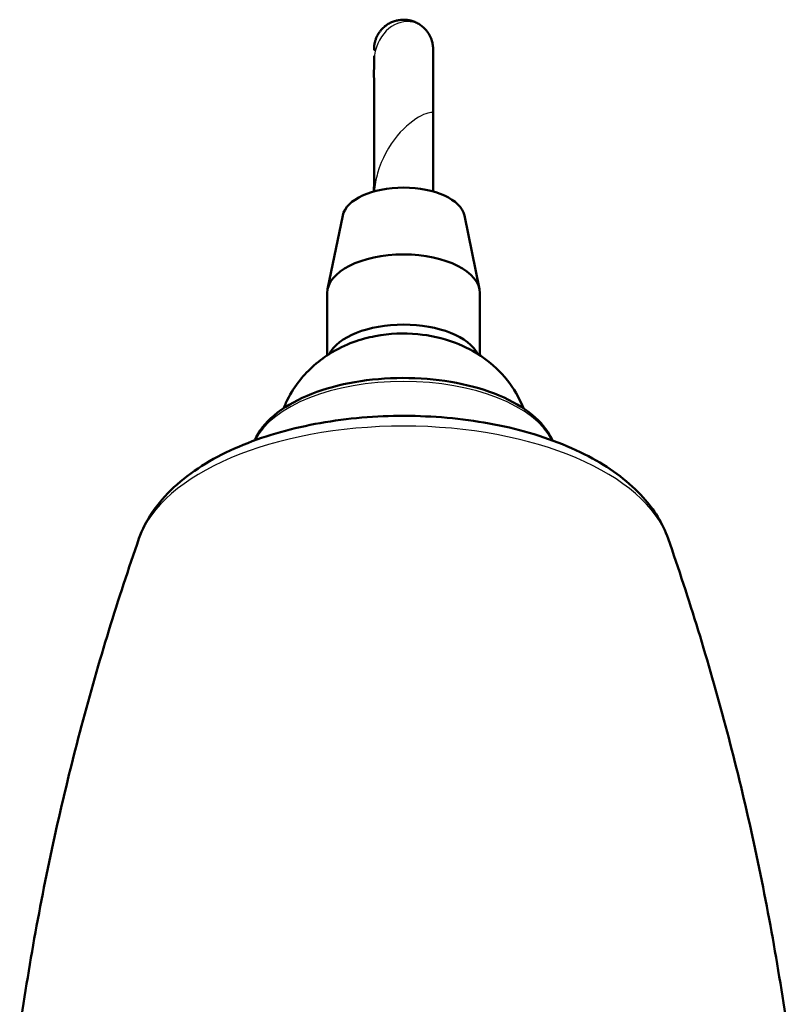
# Model space of a CAD drawing. Header units: millimetres. Extents: x 70 to 1011, y -602 to 1647.
# Tile 53 of 93: x 167 to 243, y 894 to 991. Entities that reach past the tile are written whole.
import ezdxf

# ---------------------------------------------------------------- set-up
doc = ezdxf.new("R2010")
doc.units = ezdxf.units.MM
doc.header["$LTSCALE"] = 0.75
doc.layers.add('Visible', color=7, linetype='Continuous', lineweight=50)
doc.layers.add('Visible Narrow', color=7, linetype='Continuous', lineweight=25)

msp = doc.modelspace()

# ---------------------------------------------------------------- linework, layer by layer
at = {"layer": 'Visible'}
for p, q in [((199.116, 971.815, 64.035), (197.624, 964.57, 68.483)), ((211.051, 971.815, 64.035), (212.542, 964.57, 68.483)), ((197.583, 964.175, 67.812), (197.583, 958.063, 71.412)), ((212.583, 964.175, 67.812), (212.583, 958.063, 71.412))]:
    msp.add_line(p, q, dxfattribs=at)
at = {"layer": 'Visible', "extrusion": (1.88e-14, -0.861629, 0.507538)}
msp.add_arc((205.083, 547.784, -804.844), 6, 5.96662, 174.03338, dxfattribs=at)
at = {"layer": 'Visible', "extrusion": (-5.4e-15, -0.861629, 0.507538)}
msp.add_arc((205.083, 547.784, -796.344), 7.5, 0, 180, dxfattribs=at)
at = {"layer": 'Visible', "extrusion": (1.5e-15, -0.861629, 0.507538)}
msp.add_arc((205.083, 547.784, -788.344), 7.5, 14.07472, 165.92528, dxfattribs=at)
at = {"layer": 'Visible'}
for points, knots in [([(202.187, 988.04, 25.528), (202.187, 988.04, 25.548), (202.187, 988.04, 25.568), (202.187, 988.044, 25.804), (202.186, 988.062, 26.028), (202.186, 988.177, 26.316), (202.187, 988.206, 26.404), (202.188, 988.256, 26.56), (202.189, 988.276, 26.627), (202.191, 988.312, 26.711), (202.191, 988.322, 26.731), (202.193, 988.347, 26.773), (202.194, 988.364, 26.795), (202.197, 988.395, 26.82), (202.198, 988.407, 26.826), (202.2, 988.431, 26.836), (202.201, 988.444, 26.84), (202.205, 988.482, 26.846), (202.208, 988.509, 26.845), (202.219, 988.586, 26.835), (202.227, 988.637, 26.82), (202.25, 988.758, 26.776), (202.266, 988.827, 26.745), (202.309, 988.988, 26.668), (202.338, 989.078, 26.619), (202.395, 989.225, 26.582), (202.417, 989.279, 26.574), (202.475, 989.405, 26.573), (202.512, 989.479, 26.587), (202.586, 989.611, 26.637), (202.622, 989.67, 26.672), (202.709, 989.802, 26.768), (202.76, 989.872, 26.834), (202.865, 990.004, 26.943), (202.919, 990.067, 26.988), (203.013, 990.168, 27.029), (203.049, 990.204, 27.039), (203.142, 990.294, 27.049), (203.201, 990.346, 27.044), (203.335, 990.455, 27.015), (203.412, 990.51, 26.988), (203.613, 990.644, 26.903), (203.745, 990.717, 26.84), (204.026, 990.843, 26.797), (204.173, 990.895, 26.805), (204.435, 990.966, 26.864), (204.552, 990.99, 26.906), (204.77, 991.021, 26.98), (204.872, 991.031, 27.013), (205.071, 991.039, 27.051), (205.169, 991.038, 27.058), (205.387, 991.025, 27.047), (205.508, 991.01, 27.021), (205.751, 990.965, 26.942), (205.875, 990.932, 26.884), (206.135, 990.845, 26.81), (206.272, 990.787, 26.789), (206.527, 990.655, 26.801), (206.648, 990.581, 26.833), (206.867, 990.426, 26.925), (206.969, 990.343, 26.983), (207.125, 990.196, 27.033), (207.181, 990.14, 27.042), (207.296, 990.014, 27.036), (207.354, 989.943, 27.016), (207.46, 989.802, 26.953), (207.507, 989.732, 26.911), (207.568, 989.634, 26.843), (207.585, 989.605, 26.822), (207.65, 989.49, 26.735), (207.696, 989.4, 26.671), (207.798, 989.166, 26.521), (207.851, 989.015, 26.437), (207.924, 988.725, 26.312), (207.949, 988.586, 26.266), (207.974, 988.35, 26.219), (207.979, 988.253, 26.21), (207.98, 988.136, 26.202), (207.98, 988.116, 26.201), (207.98, 988.096, 26.2)], [17.994012, 17.994012, 17.994012, 17.994012, 17.999915, 17.999915, 18.064919, 18.064919, 18.092861, 18.092861, 18.113804, 18.113804, 18.12047, 18.12047, 18.128486, 18.128486, 18.13242, 18.13242, 18.13635, 18.13635, 18.144257, 18.144257, 18.159989, 18.159989, 18.183407, 18.183407, 18.214841, 18.214841, 18.232083, 18.232083, 18.256625, 18.256625, 18.279717, 18.279717, 18.312174, 18.312174, 18.339878, 18.339878, 18.355381, 18.355381, 18.378662, 18.378662, 18.407861, 18.407861, 18.455632, 18.455632, 18.500978, 18.500978, 18.538742, 18.538742, 18.570705, 18.570705, 18.599736, 18.599736, 18.636231, 18.636231, 18.677809, 18.677809, 18.721585, 18.721585, 18.764057, 18.764057, 18.806627, 18.806627, 18.830188, 18.830188, 18.857754, 18.857754, 18.885996, 18.885996, 18.897854, 18.897854, 18.933456, 18.933456, 18.98702, 18.98702, 19.030732, 19.030732, 19.059757, 19.059757, 19.06577, 19.06577, 19.06577, 19.06577]), ([(202.183, 974.165, -2.266), (202.184, 975.024, -1.689), (202.186, 975.855, -1.073), (202.192, 978.312, 0.967), (202.188, 979.863, 2.514), (202.188, 982.799, 6.39), (202.192, 984.048, 8.825), (202.178, 986.002, 13), (202.191, 986.642, 14.836), (202.188, 987.047, 17.266), (202.185, 987.166, 17.81), (202.185, 987.374, 18.595), (202.185, 987.432, 18.847), (202.186, 987.481, 19.101)], [14.763458, 14.763458, 14.763458, 14.763458, 15.073215, 15.073215, 15.721663, 15.721663, 16.532109, 16.532109, 17.10463, 17.10463, 17.27116, 17.27116, 17.348537, 17.348537, 17.348537, 17.348537]), ([(207.978, 988.178, 29.344), (207.978, 988.178, 29.59), (207.979, 988.149, 29.838), (207.981, 988.009, 30.377), (207.98, 987.98, 30.689), (207.979, 987.876, 31.561), (207.978, 987.859, 32.13), (207.978, 987.835, 34.338), (207.973, 987.534, 35.98), (207.983, 986.923, 38.18), (207.979, 986.723, 38.793), (207.974, 986.381, 40.65), (207.981, 985.918, 41.821), (207.973, 985.241, 44.29), (207.979, 984.692, 45.492), (207.973, 983.602, 48.436), (207.978, 982.801, 50.098), (207.99, 980.223, 54.336), (207.97, 978.394, 56.923), (207.981, 975.599, 59.913), (207.98, 974.897, 60.571), (207.979, 974.166, 61.196)], [5.170065, 5.170065, 5.170065, 5.170065, 5.243656, 5.243656, 5.336972, 5.336972, 5.507166, 5.507166, 5.999492, 5.999492, 6.191976, 6.191976, 6.566152, 6.566152, 6.959959, 6.959959, 7.508205, 7.508205, 8.44822, 8.44822, 8.736189, 8.736189, 8.736189, 8.736189]), ([(216.848, 952.87, 77.216), (216.424, 953.939, 77.344), (215.868, 954.844, 77.47), (214.552, 956.519, 77.744), (213.782, 957.204, 77.89), (212.028, 958.485, 78.214), (211.071, 958.951, 78.382), (208.866, 959.795, 78.72), (207.668, 960.035, 78.858), (205.096, 960.279, 78.992), (203.737, 960.225, 78.956), (200.912, 959.683, 78.68), (199.441, 959.241, 78.445), (197.223, 957.837, 78.046), (196.655, 957.418, 77.941), (195.181, 956.053, 77.657), (194.244, 954.924, 77.472), (193.465, 953.225, 77.259), (193.39, 953.049, 77.237), (193.319, 952.87, 77.216)], [0.198391, 0.198391, 0.198391, 0.198391, 0.379299, 0.379299, 0.607138, 0.607138, 0.924884, 0.924884, 1.385845, 1.385845, 1.932476, 1.932476, 2.465805, 2.465805, 2.640488, 2.640488, 2.912818, 2.912818, 2.943202, 2.943202, 2.943202, 2.943202]), ([(219.698, 949.712, 80.029), (219.618, 949.899, 80.303), (219.525, 950.083, 80.575), (218.955, 951.079, 82.058), (218.259, 951.827, 83.217), (216.444, 953.2, 85.39), (215.297, 953.816, 86.388), (212.7, 954.819, 88.026), (211.25, 955.207, 88.666), (208.202, 955.723, 89.518), (206.605, 955.852, 89.732), (203.418, 955.844, 89.719), (201.827, 955.707, 89.492), (198.803, 955.18, 88.621), (197.37, 954.789, 87.976), (194.795, 953.78, 86.33), (193.656, 953.161, 85.326), (191.798, 951.734, 83.07), (191.076, 950.924, 81.819), (190.567, 949.931, 80.35), (190.515, 949.822, 80.19), (190.468, 949.712, 80.029)], [0.214652, 0.214652, 0.214652, 0.214652, 0.282947, 0.282947, 0.590726, 0.590726, 0.92007, 0.92007, 1.24917, 1.24917, 1.57583, 1.57583, 1.901676, 1.901676, 2.228384, 2.228384, 2.557544, 2.557544, 2.886754, 2.886754, 2.926941, 2.926941, 2.926941, 2.926941]), ([(231.048, 940.066, 87.345), (230.526, 941.565, 88.971), (229.668, 942.923, 90.561), (227.248, 945.617, 93.95), (225.563, 946.875, 95.698), (221.508, 949.109, 98.91), (219.076, 950.038, 100.322), (213.875, 951.397, 102.404), (211.113, 951.832, 103.087), (205.522, 952.204, 103.67), (202.697, 952.148, 103.581), (197.205, 951.557, 102.658), (194.54, 951.021, 101.822), (189.572, 949.477, 99.476), (187.276, 948.464, 97.954), (183.295, 945.938, 94.401), (181.599, 944.419, 92.365), (179.86, 941.804, 89.269), (179.429, 940.959, 88.313), (179.118, 940.066, 87.345)], [0.175123, 0.175123, 0.175123, 0.175123, 0.42768, 0.42768, 0.744537, 0.744537, 1.095461, 1.095461, 1.440267, 1.440267, 1.77991, 1.77991, 2.120217, 2.120217, 2.466775, 2.466775, 2.816088, 2.816088, 2.96647, 2.96647, 2.96647, 2.96647]), ([(179.118, 940.066, 87.345), (178.089, 937.116, 89.081), (177.101, 934.104, 90.821), (175.216, 927.966, 94.306), (174.32, 924.841, 96.051), (172.632, 918.487, 99.547), (171.84, 915.259, 101.297), (170.369, 908.711, 104.802), (169.691, 905.392, 106.556), (168.457, 898.676, 110.068), (167.902, 895.28, 111.826), (167.412, 891.853, 113.585)], [2.9664698, 2.9664698, 2.9664698, 2.9664698, 2.9870088, 2.9870088, 3.0075478, 3.0075478, 3.0280868, 3.0280868, 3.0486258, 3.0486258, 3.0691648, 3.0691648, 3.0691648, 3.0691648]), ([(242.746, 891.909, 113.556), (242.256, 895.332, 111.799), (241.701, 898.724, 110.043), (240.467, 905.432, 106.535), (239.789, 908.747, 104.782), (238.319, 915.287, 101.282), (237.528, 918.512, 99.534), (235.841, 924.858, 96.042), (234.946, 927.98, 94.298), (233.063, 934.11, 90.817), (232.076, 937.119, 89.079), (231.048, 940.066, 87.345)], [0.0725399, 0.0725399, 0.0725399, 0.0725399, 0.0930565, 0.0930565, 0.1135731, 0.1135731, 0.1340897, 0.1340897, 0.1546063, 0.1546063, 0.1751229, 0.1751229, 0.1751229, 0.1751229])]:
    msp.add_open_spline(points, degree=3, knots=knots, dxfattribs=at)
at = {"layer": 'Visible Narrow', "extrusion": (7.7e-15, -0.861629, 0.507538)}
msp.add_arc((205.083, 547.784, -777.444), 15, 14.02435, 165.97565, dxfattribs=at)
at = {"layer": 'Visible Narrow', "extrusion": (2.5e-15, -0.861629, 0.507538)}
msp.add_arc((205.083, 547.784, -765.658), 26.369, 10.0338, 169.9662, dxfattribs=at)
at = {"layer": 'Visible Narrow'}
for points, knots in [([(207.601, 989.576, 26.8), (207.253, 990.188, 27.911), (206.683, 990.634, 29.067), (205.24, 990.979, 31.596), (204.346, 990.758, 32.963), (202.917, 989.578, 35.535), (202.395, 988.627, 36.737), (202.199, 987.308, 38.116), (202.182, 987.045, 38.379), (202.185, 986.781, 38.639)], [-0.21675, -0.21675, -0.21675, -0.21675, -0.20524287, -0.20524287, -0.19165767, -0.19165767, -0.17807246, -0.17807246, -0.17478144, -0.17478144, -0.17478144, -0.17478144]), ([(207.983, 981.851, 51.659), (207.983, 981.861, 51.791), (207.98, 981.87, 51.923), (207.908, 981.969, 53.543), (207.472, 981.946, 55.045), (206.146, 981.264, 57.714), (205.267, 980.6, 58.871), (203.655, 978.647, 60.585), (202.936, 977.366, 61.135), (202.371, 975.388, 61.561), (202.26, 974.78, 61.643), (202.212, 974.172, 61.7)], [-0.12493878, -0.12493878, -0.12493878, -0.12493878, -0.12373163, -0.12373163, -0.11014643, -0.11014643, -0.09656122, -0.09656122, -0.08297601, -0.08297601, -0.07717904, -0.07717904, -0.07717904, -0.07717904])]:
    msp.add_open_spline(points, degree=3, knots=knots, dxfattribs=at)

doc.saveas('drawing.dxf')
